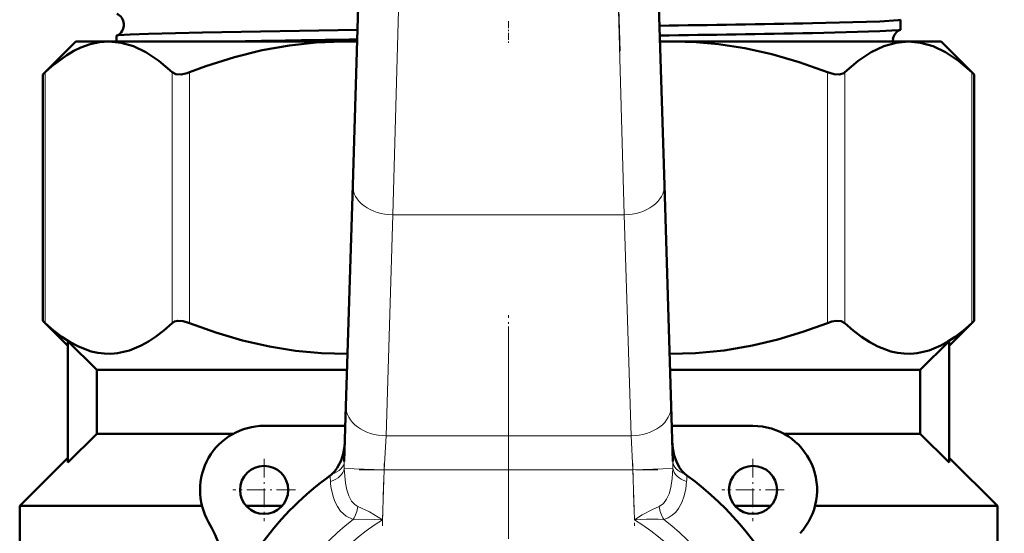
# Model space of a CAD drawing. Extents: x -1438 to 1837, y -1689 to 607.
# Tile 22 of 92: x -54 to 8, y -871 to -839. Entities that reach past the tile are written whole.
import ezdxf

# ---------------------------------------------------------------- set-up
doc = ezdxf.new("R2010")
doc.units = 0
doc.linetypes.add('DASHDOT', pattern=[18.5, 12, -3, 0.5, -3])

msp = doc.modelspace()

# ---------------------------------------------------------------- linework, layer by layer
at = {"color": 7, "linetype": 'DASHDOT', "lineweight": 18}
for p, q in [((-27.467, -752.436), (-30.172, -840.983)), ((-16.246, -840.983), (-18.951, -752.436)), ((-23.209, -858.183), (-23.209, -907.583)), ((-23.209, -859.433), (-23.209, -924.833))]:
    msp.add_line(p, q, dxfattribs=at)
at = {"color": 7, "lineweight": 50}
for p, q in [((-32.929, -849.361), (-32.443, -833.451)), ((-13.975, -833.451), (-13.489, -849.361)), ((1.25, -839.02), (1.25, -839.636)), ((-47.668, -840.027), (-47.668, -840.383)), ((-50.209, -840.383), (-52.269, -842.443)), ((-50.209, -840.383), (-48.154, -840.383)), ((-48.154, -840.383), (-33.542, -840.383)), ((-33.542, -840.383), (-32.655, -840.383)), ((-13.763, -840.383), (-12.877, -840.383)), ((-12.877, -840.383), (1.736, -840.383)), ((1.736, -840.383), (3.791, -840.383)), ((3.791, -840.383), (5.851, -842.443)), ((-52.269, -842.443), (-52.117, -842.301)), ((-52.269, -857.823), (-52.269, -842.443)), ((5.699, -842.301), (5.851, -842.443)), ((5.851, -857.823), (5.851, -842.443)), ((-33.351, -863.16), (-32.929, -849.361)), ((-13.489, -849.361), (-13.067, -863.16)), ((-50.709, -859.383), (-52.269, -857.823)), ((-52.269, -857.823), (-52.117, -857.965)), ((5.851, -857.823), (4.291, -859.383)), ((5.851, -857.823), (5.699, -857.965)), ((-48.9, -860.883), (-50.709, -859.094)), ((-50.709, -866.672), (-50.709, -859.094)), ((2.481, -860.883), (4.291, -859.094)), ((4.291, -866.672), (4.291, -859.094)), ((-48.9, -860.883), (-48.9, -864.883)), ((-48.9, -860.883), (-33.281, -860.883)), ((-13.137, -860.883), (2.481, -860.883)), ((2.481, -860.883), (2.481, -864.883)), ((-33.456, -866.613), (-33.351, -863.16)), ((-13.067, -863.16), (-12.962, -866.613)), ((-48.9, -864.883), (-50.709, -866.672)), ((-48.9, -864.883), (-40.396, -864.883)), ((-33.388, -864.383), (-38.459, -864.383)), ((-7.959, -864.383), (-13.03, -864.383)), ((-6.022, -864.883), (2.481, -864.883)), ((2.481, -864.883), (4.291, -866.672)), ((-53.709, -869.383), (-50.709, -866.383)), ((4.291, -866.383), (7.291, -869.383)), ((-53.709, -875.292), (-53.709, -869.383)), ((-53.709, -869.383), (-42.332, -869.383)), ((-39.577, -869.383), (-37.341, -869.383)), ((-9.077, -869.383), (-6.841, -869.383)), ((-4.086, -869.383), (7.291, -869.383)), ((7.291, -869.383), (7.291, -872.208))]:
    msp.add_line(p, q, dxfattribs=at)
at = {"color": 7, "lineweight": 18}
for p, q in [((-29.944, -833.528), (-30.43, -851.205)), ((-15.988, -851.205), (-16.474, -833.528)), ((-52.117, -857.965), (-52.117, -842.301)), ((-44.191, -857.965), (-44.191, -842.301)), ((-43.109, -857.965), (-43.109, -842.301)), ((-3.31, -857.965), (-3.31, -842.301)), ((-2.227, -857.965), (-2.227, -842.301)), ((5.699, -857.965), (5.699, -842.301)), ((-30.43, -851.205), (-30.852, -865.004)), ((-15.988, -851.205), (-30.43, -851.205)), ((-15.566, -865.004), (-15.988, -851.205)), ((-30.852, -865.004), (-30.971, -867.126)), ((-30.852, -865.004), (-15.566, -865.004)), ((-15.447, -867.126), (-15.566, -865.004)), ((-30.971, -867.126), (-33.459, -867.05)), ((-30.971, -867.126), (-31.066, -870.248)), ((-15.447, -867.126), (-30.971, -867.126)), ((-15.447, -867.126), (-12.959, -867.05)), ((-15.352, -870.248), (-15.447, -867.126))]:
    msp.add_line(p, q, dxfattribs=at)
at = {"color": 7, "linetype": 'DASHDOT', "lineweight": 18, "ltscale": 0.034839}
msp.add_line((-23.209, -839.123), (-23.209, -840.517), dxfattribs=at)
at = {"color": 7, "linetype": 'DASHDOT', "lineweight": 18, "ltscale": 0.09317}
msp.add_line((-23.209, -861.193), (-23.209, -857.467), dxfattribs=at)
at = {"color": 7, "linetype": 'DASHDOT', "lineweight": 18, "ltscale": 0.097499}
for p, q in [((-38.459, -866.433), (-38.459, -870.333)), ((-7.959, -866.433), (-7.959, -870.333))]:
    msp.add_line(p, q, dxfattribs=at)
at = {"color": 7, "linetype": 'DASHDOT', "lineweight": 18, "ltscale": 0.097409}
for p, q in [((-31.078, -870.62), (-30.959, -866.725)), ((-15.459, -866.725), (-15.34, -870.62))]:
    msp.add_line(p, q, dxfattribs=at)
at = {"color": 7, "linetype": 'DASHDOT', "lineweight": 18, "ltscale": 0.46571}
msp.add_line((-32.523, -867.126), (-13.895, -867.126), dxfattribs=at)
at = {"color": 7, "linetype": 'DASHDOT', "lineweight": 18, "ltscale": 0.0975}
for p, q in [((-36.509, -868.383), (-40.409, -868.383)), ((-6.009, -868.383), (-9.909, -868.383))]:
    msp.add_line(p, q, dxfattribs=at)
at = {"color": 7, "lineweight": 50}
for points in [[(1.25, -839.02), (1.25, -839.021), (1.249, -839.024), (1.245, -839.026), (1.234, -839.031), (1.104, -839.055), (-0.039, -839.124), (-4.255, -839.239)], [(-32.633, -839.65), (-42.302, -839.811), (-45.678, -839.897), (-46.822, -839.943), (-47.552, -839.996), (-47.656, -840.017)], [(1.237, -839.646), (1.146, -839.665), (0.713, -839.702), (-0.038, -839.739), (-4.255, -839.852)], [(-48.154, -840.383), (-48.728, -840.425), (-49.304, -840.55), (-49.886, -840.76), (-50.328, -840.974), (-50.776, -841.239), (-51.694, -841.924), (-52.117, -842.301)], [(-44.191, -842.301), (-45.024, -841.595), (-45.829, -841.058), (-46.615, -840.681), (-47.388, -840.457), (-48.154, -840.383)], [(-33.542, -840.383), (-35.206, -840.443), (-36.881, -840.624), (-38.579, -840.928), (-40.311, -841.359), (-42.087, -841.923), (-43.109, -842.301)], [(-3.31, -842.301), (-5.071, -841.674), (-6.786, -841.176), (-8.461, -840.803), (-10.109, -840.549), (-11.496, -840.424), (-12.877, -840.383)], [(1.736, -840.383), (0.97, -840.457), (0.197, -840.681), (-0.589, -841.058), (-1.394, -841.595), (-2.227, -842.301)], [(5.699, -842.301), (4.866, -841.595), (4.06, -841.058), (3.274, -840.681), (2.502, -840.457), (1.736, -840.383)], [(-44.191, -842.301), (-43.958, -842.421), (-43.642, -842.437), (-43.255, -842.353), (-43.109, -842.301)], [(-3.31, -842.301), (-2.9, -842.42), (-2.557, -842.437), (-2.293, -842.352), (-2.227, -842.301)], [(-52.117, -857.965), (-51.597, -858.423), (-51.072, -858.827), (-50.563, -859.158), (-50.05, -859.432), (-49.24, -859.734), (-48.831, -859.825), (-48.421, -859.874), (-48.013, -859.88), (-47.606, -859.845), (-46.865, -859.674), (-46.131, -859.371), (-45.682, -859.121), (-45.236, -858.827), (-44.71, -858.423), (-44.191, -857.965)], [(-43.109, -857.965), (-43.509, -857.848), (-43.871, -857.83), (-44.052, -857.876), (-44.191, -857.965)], [(-43.109, -857.965), (-41.471, -858.552), (-39.807, -859.044), (-38.12, -859.432), (-36.507, -859.693), (-34.882, -859.844), (-33.251, -859.881)], [(-13.167, -859.881), (-11.553, -859.845), (-9.766, -859.674), (-7.994, -859.371), (-6.411, -858.991), (-4.848, -858.519), (-3.31, -857.965)], [(-2.227, -857.965), (-2.457, -857.846), (-2.775, -857.829), (-3.037, -857.876), (-3.31, -857.965)], [(-2.227, -857.965), (-1.708, -858.423), (-1.182, -858.827), (-0.674, -859.158), (-0.161, -859.432), (0.649, -859.734), (1.058, -859.825), (1.468, -859.874), (1.876, -859.88), (2.284, -859.845), (3.024, -859.674), (3.758, -859.371), (4.208, -859.121), (4.653, -858.827), (5.179, -858.423), (5.699, -857.965)], [(-34.23, -867.397), (-34.049, -867.212), (-33.894, -867.003), (-33.658, -866.541), (-33.523, -866.124), (-33.444, -865.693), (-33.418, -865.362)], [(-13, -865.349), (-12.96, -865.796), (-12.866, -866.233), (-12.734, -866.605), (-12.554, -866.956), (-12.388, -867.19), (-12.188, -867.397)]]:
    msp.add_lwpolyline(points, dxfattribs=at)
at = {"color": 7, "lineweight": 18}
for points in [[(-33.459, -867.05), (-33.387, -867.953), (-33.305, -868.368), (-33.178, -868.756), (-33.006, -869.078), (-32.772, -869.322), (-32.605, -869.413)], [(-13.813, -869.413), (-13.548, -869.239), (-13.344, -868.97), (-13.189, -868.622), (-13.083, -868.236), (-12.995, -867.667), (-12.959, -867.05)], [(-12.097, -867.857), (-12.15, -868.308), (-12.247, -868.747), (-12.394, -869.16), (-12.603, -869.542), (-12.781, -869.767), (-12.994, -869.962), (-13.242, -870.118), (-13.52, -870.226)], [(-32.898, -870.226), (-33.337, -870.025), (-33.687, -869.71), (-33.888, -869.426), (-34.044, -869.114), (-34.16, -868.785), (-34.243, -868.444)], [(-32.605, -869.413), (-31.879, -869.76), (-31.066, -870.248)], [(-15.352, -870.248), (-14.864, -869.946), (-14.234, -869.6), (-13.813, -869.413)], [(-31.066, -870.248), (-32.065, -870.213), (-32.898, -870.226)], [(-13.52, -870.226), (-13.869, -870.213), (-14.597, -870.218), (-15.352, -870.248)]]:
    msp.add_lwpolyline(points, dxfattribs=at)
at = {"color": 7, "lineweight": 50}
for centre, radius in [((136.791, -741.833), 140), ((-38.459, -868.383), 1.5), ((-7.959, -868.383), 1.5)]:
    msp.add_circle(centre, radius, dxfattribs=at)
for centre, radius, start, end in [((136.791, -741.833), 140.27, 90, 270), ((-47.948, -839.333), 0.74, 3.63037, 66.84938), ((-47.948, -839.337), 0.741, 293.22694, 3.93096), ((-34.466, 714.232), 1553.766, 270.762349, 271.114117), ((1.511, -840.332), 0.739, 111.80375, 172.97369), ((1.234, -839.628), 0.0181, 277.78616, 334.41925), ((-47.654, -840.034), 0.0165, 99.52711, 156.72988), ((-7.165, -2725.965), 1885.879, 90.774341, 91.016301), ((-34.379, 730.948), 1571.09, 270.751455, 271.098647), ((1.518, -840.335), 0.746, 172.79771, 183.69087), ((-33.542, -863.455), 23.072, 87.79848, 89.99931), ((-12.876, -863.45), 23.067, 90.00062, 92.20184), ((-38.459, -868.383), 4, 90, 210.09198), ((-7.959, -868.383), 4, 317.33434, 90), ((-35.19, -866.302), 1.457, 305.91164, 311.25224), ((-11.228, -866.303), 1.456, 228.7463, 234.09005), ((-23.209, -882.883), 19, 125.84718, 161.68764), ((-23.209, -882.883), 19, 23.24767, 54.15282), ((-48.842, -874.4), 8, 341.68764, 30.09198)]:
    msp.add_arc(centre, radius, start, end, dxfattribs=at)
at = {"color": 7, "lineweight": 18}
for centre, radius, start, end in [((-24.253, -866.882), 9.207, 178.32572, 181.03981), ((-22.165, -866.882), 9.207, 358.96019, 1.67428), ((-28.721, -867.446), 5.615, 180.36855, 184.19776), ((-28.184, -867.348), 6.159, 184.74241, 190.25809), ((-17.697, -867.446), 5.615, 355.80224, 359.63145), ((-34.92, -869.041), 2.345, 329.6203, 350.87299), ((-11.498, -869.041), 2.345, 189.12701, 210.37971), ((-23.209, -882.883), 15.939, 127.43427, 52.56572), ((-23.209, -882.883), 14.879, 121.87624, 58.12376)]:
    msp.add_arc(centre, radius, start, end, dxfattribs=at)
for centre, major_axis, ratio, start_param, end_param in [((-30.43, -849.438), (-2.499, 0.076), 0.706942, 0, 1.592392), ((-15.988, -849.438), (2.499, 0.076), 0.706942, 4.690793, 6.283185), ((-30.852, -863.236), (-2.499, 0.076), 0.706942, 0, 1.592392), ((-15.566, -863.236), (-2.499, -0.076), 0.706942, 1.549201, 3.141593), ((-34.956, -866.568), (1.499, -0.046), 0.621499, 5.236661, 6.283185), ((-11.462, -866.568), (1.499, 0.046), 0.621499, 3.141593, 4.188117), ((-34.952, -867.004), (1.498, 0.071), 0.63921, 5.11644, 6.161921), ((-11.466, -867.004), (1.498, -0.071), 0.63921, 3.262857, 4.308338)]:
    msp.add_ellipse(centre, major_axis=major_axis, ratio=ratio, start_param=start_param, end_param=end_param, dxfattribs=at)

doc.saveas('drawing.dxf')
